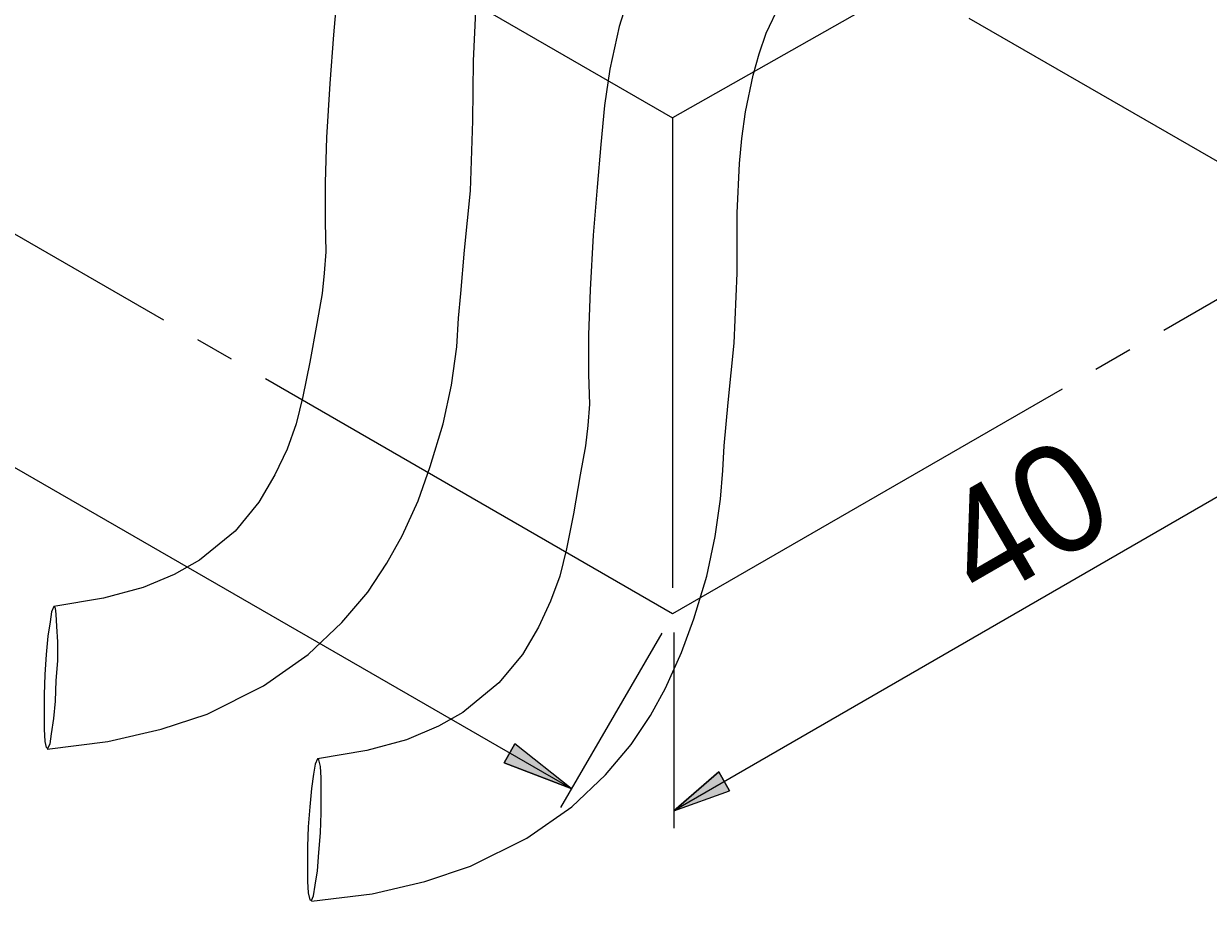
# Model space of a CAD drawing. Header units: millimetres. Extents: x 83 to 342, y -217 to -63.
# Tile 22 of 43: x 239 to 278, y -217 to -189. Entities that reach past the tile are written whole.
import ezdxf

# ---------------------------------------------------------------- set-up
doc = ezdxf.new("R2010")
doc.units = ezdxf.units.MM
doc.header["$MEASUREMENT"] = 0
for name, pattern in [('AI-Linetype-10', [19.05, 15.24, -1.27, 1.27, -1.27]), ('AI-Linetype-2', [19.05, 15.24, -1.27, 1.27, -1.27]), ('AI-Linetype-3', [19.05, 15.24, -1.27, 1.27, -1.27]), ('AI-Linetype-5', [19.05, 15.24, -1.27, 1.27, -1.27]), ('AI-Linetype-6', [19.05, 15.24, -1.27, 1.27, -1.27])]:
    doc.linetypes.add(name, pattern=pattern)
doc.layers.add('Capa 1', color=7, linetype='Continuous', lineweight=0)

msp = doc.modelspace()

# ---------------------------------------------------------------- hatches: boundary and pattern name
at = {"layer": 'Capa 1', "true_color": 0x010101, "transparency": 33554687}
h = msp.add_hatch(color=18, dxfattribs=at)
h.dxf.hatch_style = 2
edge = h.paths.add_edge_path()
edge.add_spline(control_points=[(257.044, -213.346), (257.044, -213.346), (254.871, -212.506), (254.871, -212.506), (254.871, -212.506), (255.216, -211.889), (255.216, -211.889)], knot_values=[0, 0, 0, 0, 1, 1, 1, 2, 2, 2, 2], degree=3, periodic=0)
edge.add_line((255.216, -211.889), (257.044, -213.346))
edge = h.paths.add_edge_path()
edge.add_spline(control_points=[(211.853, -187.269), (211.853, -187.269), (214.051, -188.108), (214.051, -188.108), (214.051, -188.108), (213.68, -188.725), (213.68, -188.725)], knot_values=[0, 0, 0, 0, 1, 1, 1, 2, 2, 2, 2], degree=3, periodic=0)
edge.add_line((213.68, -188.725), (211.853, -187.269))
h = msp.add_hatch(color=18, dxfattribs=at)
h.dxf.hatch_style = 2
edge = h.paths.add_edge_path()
edge.add_spline(control_points=[(282.133, -201.493), (282.133, -201.493), (280.676, -202.727), (280.676, -202.727), (280.676, -202.727), (280.33, -202.11), (280.33, -202.11)], knot_values=[0, 0, 0, 0, 1, 1, 1, 2, 2, 2, 2], degree=3, periodic=0)
edge.add_line((280.33, -202.11), (282.133, -201.493))
edge = h.paths.add_edge_path()
edge.add_spline(control_points=[(260.377, -214.062), (260.377, -214.062), (261.834, -212.803), (261.834, -212.803), (261.834, -212.803), (262.18, -213.42), (262.18, -213.42)], knot_values=[0, 0, 0, 0, 1, 1, 1, 2, 2, 2, 2], degree=3, periodic=0)
edge.add_line((262.18, -213.42), (260.377, -214.062))

# ---------------------------------------------------------------- linework, layer by layer
at = {"layer": 'Capa 1', "color": 8, "linetype": 'AI-Linetype-3', "lineweight": 18, "true_color": 0x808181}
msp.add_line((338.952, -147.001), (260.335, -191.593), dxfattribs=at)
at = {"layer": 'Capa 1', "color": 8, "linetype": 'AI-Linetype-5', "lineweight": 18, "true_color": 0x808181}
msp.add_line((338.952, -162.293), (260.335, -207.677), dxfattribs=at)
at = {"layer": 'Capa 1', "color": 8, "linetype": 'AI-Linetype-2', "lineweight": 18, "true_color": 0x808181}
msp.add_line((215.143, -165.505), (260.335, -191.593), dxfattribs=at)
at = {"layer": 'Capa 1', "color": 8, "linetype": 'AI-Linetype-6', "lineweight": 18, "true_color": 0x808181}
msp.add_line((260.335, -207.678), (215.144, -181.589), dxfattribs=at)
at = {"layer": 'Capa 1', "color": 8, "linetype": 'AI-Linetype-10', "lineweight": 18, "true_color": 0x808181}
msp.add_line((260.335, -191.593), (260.335, -207.678), dxfattribs=at)
at = {"layer": 'Capa 1', "color": 18, "lineweight": 25, "true_color": 0x010101}
for points, knots in [([(255.043, -177.44), (255.043, -177.44), (254.228, -177.811), (254.228, -177.811), (254.228, -177.811), (253.167, -178.527), (253.167, -178.527), (253.167, -178.527), (252.352, -179.268), (252.352, -179.268), (252.352, -179.268), (251.759, -179.984), (251.759, -179.984), (251.759, -179.984), (251.29, -180.675), (251.29, -180.675), (251.29, -180.675), (250.87, -181.49), (250.87, -181.49), (250.87, -181.49), (250.426, -182.527), (250.426, -182.527), (250.426, -182.527), (250.055, -183.713), (250.055, -183.713), (250.055, -183.713), (249.759, -185.071), (249.759, -185.071), (249.759, -185.071), (249.586, -186.256), (249.586, -186.256), (249.586, -186.256), (249.462, -187.515), (249.462, -187.515), (249.462, -187.515), (249.339, -188.898), (249.339, -188.898), (249.339, -188.898), (249.216, -190.479), (249.216, -190.479), (249.216, -190.479), (249.117, -192.232), (249.117, -192.232), (249.117, -192.232), (249.067, -193.689), (249.067, -193.689), (249.067, -193.689), (249.067, -194.973), (249.067, -194.973), (249.067, -194.973), (249.092, -195.936), (249.092, -195.936), (249.092, -195.936), (249.043, -196.628), (249.043, -196.628), (249.043, -196.628), (248.969, -197.294), (248.969, -197.294), (248.969, -197.294), (248.796, -198.258), (248.796, -198.258), (248.796, -198.258), (248.573, -199.517), (248.573, -199.517), (248.573, -199.517), (248.351, -200.628), (248.351, -200.628), (248.351, -200.628), (248.129, -201.517), (248.129, -201.517), (248.129, -201.517), (247.833, -202.332), (247.833, -202.332), (247.833, -202.332), (247.438, -203.172), (247.438, -203.172), (247.438, -203.172), (246.919, -204.061), (246.919, -204.061), (246.919, -204.061), (246.153, -204.999), (246.153, -204.999), (246.153, -204.999), (244.993, -205.938), (244.993, -205.938), (244.993, -205.938), (244.178, -206.407), (244.178, -206.407), (244.178, -206.407), (243.165, -206.827), (243.165, -206.827), (243.165, -206.827), (241.881, -207.172), (241.881, -207.172), (241.881, -207.172), (240.276, -207.444), (240.276, -207.444)], [0, 0, 0, 0, 1, 1, 1, 2, 2, 2, 3, 3, 3, 4, 4, 4, 5, 5, 5, 6, 6, 6, 7, 7, 7, 8, 8, 8, 9, 9, 9, 10, 10, 10, 11, 11, 11, 12, 12, 12, 13, 13, 13, 14, 14, 14, 15, 15, 15, 16, 16, 16, 17, 17, 17, 18, 18, 18, 19, 19, 19, 20, 20, 20, 21, 21, 21, 22, 22, 22, 23, 23, 23, 24, 24, 24, 25, 25, 25, 26, 26, 26, 27, 27, 27, 28, 28, 28, 29, 29, 29, 30, 30, 30, 31, 31, 31, 32, 32, 32, 32]), ([(240.054, -212.062), (240.054, -212.062), (242.029, -211.815), (242.029, -211.815), (242.029, -211.815), (243.758, -211.42), (243.758, -211.42), (243.758, -211.42), (245.24, -210.926), (245.24, -210.926), (245.24, -210.926), (247.067, -210.012), (247.067, -210.012), (247.067, -210.012), (248.524, -209), (248.524, -209), (248.524, -209), (249.611, -207.962), (249.611, -207.962), (249.611, -207.962), (250.45, -206.975), (250.45, -206.975), (250.45, -206.975), (251.068, -206.036), (251.068, -206.036), (251.068, -206.036), (251.561, -205.147), (251.561, -205.147), (251.561, -205.147), (252.08, -204.011), (252.08, -204.011), (252.08, -204.011), (252.475, -202.9), (252.475, -202.9), (252.475, -202.9), (252.895, -201.517), (252.895, -201.517), (252.895, -201.517), (253.167, -200.258), (253.167, -200.258), (253.167, -200.258), (253.339, -199.023), (253.339, -199.023), (253.339, -199.023), (253.389, -198.085), (253.389, -198.085), (253.389, -198.085), (253.463, -197.294), (253.463, -197.294), (253.463, -197.294), (253.586, -195.887), (253.586, -195.887), (253.586, -195.887), (253.784, -193.961), (253.784, -193.961), (253.784, -193.961), (253.858, -191.689), (253.858, -191.689), (253.858, -191.689), (253.883, -189.738), (253.883, -189.738), (253.883, -189.738), (253.957, -188.133), (253.957, -188.133), (253.957, -188.133), (254.031, -187.318), (254.031, -187.318), (254.031, -187.318), (254.154, -186.478), (254.154, -186.478), (254.154, -186.478), (254.401, -185.268), (254.401, -185.268), (254.401, -185.268), (254.599, -184.577), (254.599, -184.577), (254.599, -184.577), (254.821, -183.91), (254.821, -183.91), (254.821, -183.91), (255.266, -182.972), (255.266, -182.972), (255.266, -182.972), (255.463, -182.675), (255.463, -182.675), (255.463, -182.675), (255.661, -182.453), (255.661, -182.453), (255.661, -182.453), (255.908, -182.181), (255.908, -182.181), (255.908, -182.181), (256.278, -181.885), (256.278, -181.885), (256.278, -181.885), (256.821, -181.589), (256.821, -181.589), (256.821, -181.589), (257.612, -181.317), (257.612, -181.317)], [0, 0, 0, 0, 1, 1, 1, 2, 2, 2, 3, 3, 3, 4, 4, 4, 5, 5, 5, 6, 6, 6, 7, 7, 7, 8, 8, 8, 9, 9, 9, 10, 10, 10, 11, 11, 11, 12, 12, 12, 13, 13, 13, 14, 14, 14, 15, 15, 15, 16, 16, 16, 17, 17, 17, 18, 18, 18, 19, 19, 19, 20, 20, 20, 21, 21, 21, 22, 22, 22, 23, 23, 23, 24, 24, 24, 25, 25, 25, 26, 26, 26, 27, 27, 27, 28, 28, 28, 29, 29, 29, 30, 30, 30, 31, 31, 31, 32, 32, 32, 33, 33, 33, 33]), ([(263.612, -182.379), (263.612, -182.379), (262.773, -182.749), (262.773, -182.749), (262.773, -182.749), (261.711, -183.466), (261.711, -183.466), (261.711, -183.466), (260.921, -184.206), (260.921, -184.206), (260.921, -184.206), (260.303, -184.923), (260.303, -184.923), (260.303, -184.923), (259.834, -185.614), (259.834, -185.614), (259.834, -185.614), (259.414, -186.429), (259.414, -186.429), (259.414, -186.429), (258.97, -187.466), (258.97, -187.466), (258.97, -187.466), (258.599, -188.627), (258.599, -188.627), (258.599, -188.627), (258.303, -190.01), (258.303, -190.01), (258.303, -190.01), (258.13, -191.195), (258.13, -191.195), (258.13, -191.195), (258.007, -192.454), (258.007, -192.454), (258.007, -192.454), (257.883, -193.837), (257.883, -193.837), (257.883, -193.837), (257.76, -195.393), (257.76, -195.393), (257.76, -195.393), (257.661, -197.171), (257.661, -197.171), (257.661, -197.171), (257.612, -198.628), (257.612, -198.628), (257.612, -198.628), (257.612, -199.912), (257.612, -199.912), (257.612, -199.912), (257.636, -200.875), (257.636, -200.875), (257.636, -200.875), (257.587, -201.567), (257.587, -201.567), (257.587, -201.567), (257.513, -202.233), (257.513, -202.233), (257.513, -202.233), (257.34, -203.172), (257.34, -203.172), (257.34, -203.172), (257.118, -204.431), (257.118, -204.431), (257.118, -204.431), (256.895, -205.567), (256.895, -205.567), (256.895, -205.567), (256.673, -206.456), (256.673, -206.456), (256.673, -206.456), (256.377, -207.271), (256.377, -207.271), (256.377, -207.271), (255.982, -208.111), (255.982, -208.111), (255.982, -208.111), (255.463, -209), (255.463, -209), (255.463, -209), (254.698, -209.913), (254.698, -209.913), (254.698, -209.913), (253.537, -210.876), (253.537, -210.876), (253.537, -210.876), (252.747, -211.321), (252.747, -211.321), (252.747, -211.321), (251.71, -211.765), (251.71, -211.765), (251.71, -211.765), (250.426, -212.111), (250.426, -212.111), (250.426, -212.111), (248.82, -212.383), (248.82, -212.383)], [0, 0, 0, 0, 1, 1, 1, 2, 2, 2, 3, 3, 3, 4, 4, 4, 5, 5, 5, 6, 6, 6, 7, 7, 7, 8, 8, 8, 9, 9, 9, 10, 10, 10, 11, 11, 11, 12, 12, 12, 13, 13, 13, 14, 14, 14, 15, 15, 15, 16, 16, 16, 17, 17, 17, 18, 18, 18, 19, 19, 19, 20, 20, 20, 21, 21, 21, 22, 22, 22, 23, 23, 23, 24, 24, 24, 25, 25, 25, 26, 26, 26, 27, 27, 27, 28, 28, 28, 29, 29, 29, 30, 30, 30, 31, 31, 31, 32, 32, 32, 32]), ([(248.623, -217.001), (248.623, -217.001), (250.598, -216.754), (250.598, -216.754), (250.598, -216.754), (252.302, -216.359), (252.302, -216.359), (252.302, -216.359), (253.784, -215.865), (253.784, -215.865), (253.784, -215.865), (255.611, -214.951), (255.611, -214.951), (255.611, -214.951), (257.068, -213.939), (257.068, -213.939), (257.068, -213.939), (258.155, -212.901), (258.155, -212.901), (258.155, -212.901), (258.995, -211.914), (258.995, -211.914), (258.995, -211.914), (259.612, -210.975), (259.612, -210.975), (259.612, -210.975), (260.106, -210.086), (260.106, -210.086), (260.106, -210.086), (260.624, -208.926), (260.624, -208.926), (260.624, -208.926), (261.019, -207.839), (261.019, -207.839), (261.019, -207.839), (261.439, -206.456), (261.439, -206.456), (261.439, -206.456), (261.711, -205.172), (261.711, -205.172), (261.711, -205.172), (261.884, -203.962), (261.884, -203.962), (261.884, -203.962), (261.958, -203.024), (261.958, -203.024), (261.958, -203.024), (262.007, -202.233), (262.007, -202.233), (262.007, -202.233), (262.131, -200.826), (262.131, -200.826), (262.131, -200.826), (262.328, -198.9), (262.328, -198.9), (262.328, -198.9), (262.427, -196.628), (262.427, -196.628), (262.427, -196.628), (262.427, -194.677), (262.427, -194.677), (262.427, -194.677), (262.501, -193.072), (262.501, -193.072), (262.501, -193.072), (262.575, -192.257), (262.575, -192.257), (262.575, -192.257), (262.699, -191.393), (262.699, -191.393), (262.699, -191.393), (262.946, -190.207), (262.946, -190.207), (262.946, -190.207), (263.143, -189.516), (263.143, -189.516), (263.143, -189.516), (263.365, -188.849), (263.365, -188.849), (263.365, -188.849), (263.81, -187.911), (263.81, -187.911), (263.81, -187.911), (264.007, -187.614), (264.007, -187.614), (264.007, -187.614), (264.205, -187.392), (264.205, -187.392), (264.205, -187.392), (264.452, -187.12), (264.452, -187.12), (264.452, -187.12), (264.847, -186.824), (264.847, -186.824), (264.847, -186.824), (265.366, -186.528), (265.366, -186.528), (265.366, -186.528), (266.156, -186.256), (266.156, -186.256)], [0, 0, 0, 0, 1, 1, 1, 2, 2, 2, 3, 3, 3, 4, 4, 4, 5, 5, 5, 6, 6, 6, 7, 7, 7, 8, 8, 8, 9, 9, 9, 10, 10, 10, 11, 11, 11, 12, 12, 12, 13, 13, 13, 14, 14, 14, 15, 15, 15, 16, 16, 16, 17, 17, 17, 18, 18, 18, 19, 19, 19, 20, 20, 20, 21, 21, 21, 22, 22, 22, 23, 23, 23, 24, 24, 24, 25, 25, 25, 26, 26, 26, 27, 27, 27, 28, 28, 28, 29, 29, 29, 30, 30, 30, 31, 31, 31, 32, 32, 32, 33, 33, 33, 33]), ([(240.079, -208.407), (240.079, -208.407), (240.153, -207.938), (240.153, -207.938), (240.153, -207.938), (240.202, -207.617), (240.202, -207.617), (240.202, -207.617), (240.276, -207.444), (240.276, -207.444), (240.276, -207.444), (240.326, -207.493), (240.326, -207.493), (240.326, -207.493), (240.35, -207.691), (240.35, -207.691), (240.35, -207.691), (240.375, -208.086), (240.375, -208.086), (240.375, -208.086), (240.4, -208.58), (240.4, -208.58), (240.4, -208.58), (240.4, -209.197), (240.4, -209.197), (240.4, -209.197), (240.35, -209.839), (240.35, -209.839), (240.35, -209.839), (240.326, -210.506), (240.326, -210.506), (240.326, -210.506), (240.276, -211.074), (240.276, -211.074), (240.276, -211.074), (240.202, -211.568), (240.202, -211.568), (240.202, -211.568), (240.153, -211.889), (240.153, -211.889), (240.153, -211.889), (240.079, -212.037), (240.079, -212.037), (240.079, -212.037), (240.029, -212.012), (240.029, -212.012), (240.029, -212.012), (239.98, -211.815), (239.98, -211.815), (239.98, -211.815), (239.955, -211.42), (239.955, -211.42), (239.955, -211.42), (239.955, -210.901), (239.955, -210.901), (239.955, -210.901), (239.955, -210.308), (239.955, -210.308), (239.955, -210.308), (239.98, -209.642), (239.98, -209.642), (239.98, -209.642), (240.029, -209), (240.029, -209), (240.029, -209), (240.079, -208.407), (240.079, -208.407)], [0, 0, 0, 0, 1, 1, 1, 2, 2, 2, 3, 3, 3, 4, 4, 4, 5, 5, 5, 6, 6, 6, 7, 7, 7, 8, 8, 8, 9, 9, 9, 10, 10, 10, 11, 11, 11, 12, 12, 12, 13, 13, 13, 14, 14, 14, 15, 15, 15, 16, 16, 16, 17, 17, 17, 18, 18, 18, 19, 19, 19, 20, 20, 20, 21, 21, 21, 22, 22, 22, 22]), ([(248.623, -213.346), (248.623, -213.346), (248.697, -212.877), (248.697, -212.877), (248.697, -212.877), (248.746, -212.556), (248.746, -212.556), (248.746, -212.556), (248.82, -212.383), (248.82, -212.383), (248.82, -212.383), (248.87, -212.407), (248.87, -212.407), (248.87, -212.407), (248.919, -212.63), (248.919, -212.63), (248.919, -212.63), (248.944, -213), (248.944, -213), (248.944, -213), (248.944, -213.519), (248.944, -213.519), (248.944, -213.519), (248.944, -214.136), (248.944, -214.136), (248.944, -214.136), (248.919, -214.778), (248.919, -214.778), (248.919, -214.778), (248.87, -215.42), (248.87, -215.42), (248.87, -215.42), (248.82, -216.013), (248.82, -216.013), (248.82, -216.013), (248.746, -216.482), (248.746, -216.482), (248.746, -216.482), (248.697, -216.828), (248.697, -216.828), (248.697, -216.828), (248.623, -216.976), (248.623, -216.976), (248.623, -216.976), (248.573, -216.951), (248.573, -216.951), (248.573, -216.951), (248.524, -216.729), (248.524, -216.729), (248.524, -216.729), (248.499, -216.359), (248.499, -216.359), (248.499, -216.359), (248.499, -215.84), (248.499, -215.84), (248.499, -215.84), (248.499, -215.223), (248.499, -215.223), (248.499, -215.223), (248.524, -214.581), (248.524, -214.581), (248.524, -214.581), (248.573, -213.939), (248.573, -213.939), (248.573, -213.939), (248.623, -213.346), (248.623, -213.346)], [0, 0, 0, 0, 1, 1, 1, 2, 2, 2, 3, 3, 3, 4, 4, 4, 5, 5, 5, 6, 6, 6, 7, 7, 7, 8, 8, 8, 9, 9, 9, 10, 10, 10, 11, 11, 11, 12, 12, 12, 13, 13, 13, 14, 14, 14, 15, 15, 15, 16, 16, 16, 17, 17, 17, 18, 18, 18, 19, 19, 19, 20, 20, 20, 21, 21, 21, 22, 22, 22, 22])]:
    msp.add_open_spline(points, degree=3, knots=knots, dxfattribs=at)
at = {"layer": 'Capa 1', "color": 18, "lineweight": 18, "true_color": 0x010101}
for points in [[(257.044, -213.346), (257.044, -213.346), (211.853, -187.269), (211.853, -187.269)], [(282.133, -201.493), (282.133, -201.493), (260.377, -214.062), (260.377, -214.062)], [(259.982, -208.308), (259.982, -208.308), (256.698, -213.963), (256.698, -213.963)], [(260.377, -208.283), (260.377, -208.283), (260.377, -214.63), (260.377, -214.63)]]:
    msp.add_open_spline(points, degree=3, dxfattribs=at)
at = {"layer": 'Capa 1', "color": 18, "lineweight": 25, "true_color": 0x010101}
msp.add_open_spline([(269.934, -188.355), (269.934, -188.355), (280.997, -194.726), (280.997, -194.726)], degree=3, dxfattribs=at)
at = {"layer": 'Capa 1', "color": 18, "lineweight": 18, "true_color": 0x010101}
for points in [[(257.044, -213.346), (257.044, -213.346), (254.871, -212.506), (254.871, -212.506), (254.871, -212.506), (255.216, -211.889), (255.216, -211.889), (255.216, -211.889), (257.044, -213.346), (257.044, -213.346)], [(260.377, -214.062), (260.377, -214.062), (261.834, -212.803), (261.834, -212.803), (261.834, -212.803), (262.18, -213.42), (262.18, -213.42), (262.18, -213.42), (260.377, -214.062), (260.377, -214.062)]]:
    msp.add_open_spline(points, degree=3, knots=[0, 0, 0, 0, 1, 1, 1, 2, 2, 2, 3, 3, 3, 3], dxfattribs=at)
at = {"layer": 'Capa 1'}
for points in [[(257.044, -213.346), (257.044, -213.346), (254.871, -212.506), (254.871, -212.506), (254.871, -212.506), (255.216, -211.889), (255.216, -211.889)], [(260.377, -214.062), (260.377, -214.062), (261.834, -212.803), (261.834, -212.803), (261.834, -212.803), (262.18, -213.42), (262.18, -213.42)]]:
    msp.add_open_spline(points, degree=3, knots=[0, 0, 0, 0, 1, 1, 1, 2, 2, 2, 2], dxfattribs=at)

# ---------------------------------------------------------------- texts
at = {"layer": 'Capa 1', "insert": (269.246, -208.108), "char_height": 0.2, "attachment_point": 7, "rotation": 30.0181}
msp.add_mtext('\\C18;\\c65793;\\FCentury Gothic|b0|i0|c1;\\H3.496733;\\W1.000300; 40 ', dxfattribs=at)

doc.saveas('drawing.dxf')
